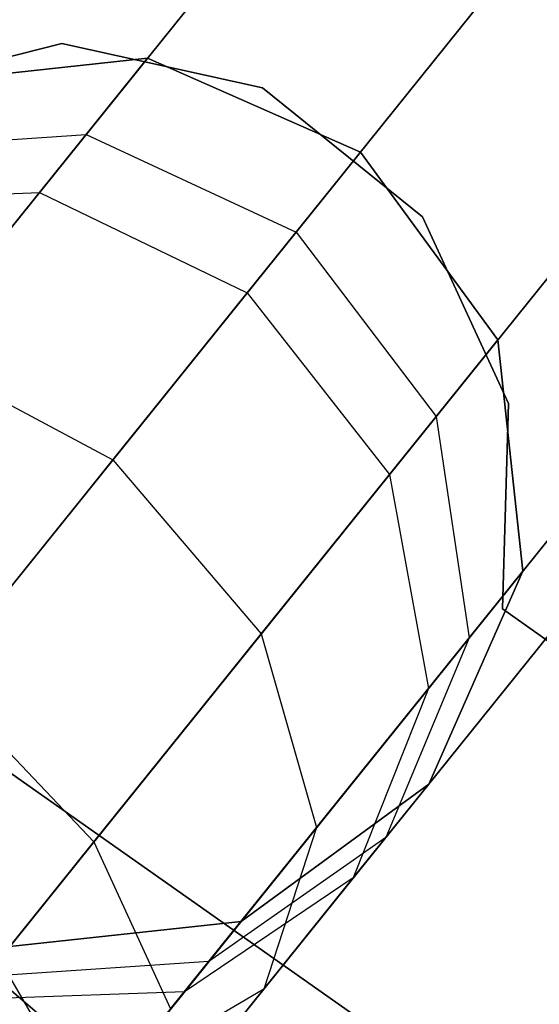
# Model space of a CAD drawing. Extents: x -129 to 129, y -127 to 130.
# Tile 150 of 188: x -38.29 to -37.13, y -47.3 to -45.11. Entities that reach past the tile are written whole.
import ezdxf

# ---------------------------------------------------------------- set-up
doc = ezdxf.new("R2010")
doc.units = 0
doc.header["$LTSCALE"] = 25.4
doc.layers.get('0').update_dxf_attribs({"linetype": 'CONTINUOUS'})

# ---------------------------------------------------------------- blocks, each defined once
blk = doc.blocks.new('NOME_B_PM2_STL')
at = {"color": 0}
for p, q in [((86.5479, -43.9692, 19.0779), (93.7712, -50.1156, 19.0779)), ((93.7712, -50.1156, 20.0779), (86.5479, -43.9692, 20.0779)), ((86.5479, -43.9692, 19.0779), (93.7712, -50.1156, 19.0779)), ((93.7712, -50.1156, 20.0779), (86.5479, -43.9692, 20.0779)), ((93.4814, -44.8187, 525.4439), (62.1352, -83.7727, 525.4439)), ((93.4814, -44.8187, 525.4439), (62.1352, -83.7727, 525.4439)), ((93.4814, -44.8187, 523.7119), (62.1352, -83.7727, 523.7119)), ((93.4814, -44.8187, 523.7119), (62.1352, -83.7727, 523.7119)), ((62.1352, -83.7727, 343.7118), (93.4814, -44.8187, 343.7118)), ((62.1352, -83.7727, 343.7118), (93.4814, -44.8187, 343.7118)), ((62.1352, -83.7727, 345.4439), (93.4814, -44.8187, 345.4439)), ((62.1352, -83.7727, 345.4439), (93.4814, -44.8187, 345.4439)), ((93.8709, -45.1321, 523.5779), (62.5248, -84.0862, 523.5779)), ((93.8709, -45.1321, 525.5779), (62.5248, -84.0862, 525.5779)), ((93.8709, -45.1321, 525.5779), (62.5248, -84.0862, 525.5779)), ((93.8709, -45.1321, 523.5779), (62.5248, -84.0862, 523.5779)), ((62.5248, -84.0862, 345.5779), (93.8709, -45.1321, 345.5779)), ((62.5248, -84.0862, 343.5779), (93.8709, -45.1321, 343.5779)), ((62.5248, -84.0862, 343.5779), (93.8709, -45.1321, 343.5779)), ((62.5248, -84.0862, 345.5779), (93.8709, -45.1321, 345.5779)), ((94.2605, -45.4456, 523.7119), (62.9143, -84.3996, 523.7119)), ((94.2605, -45.4456, 523.7119), (62.9143, -84.3996, 523.7119)), ((94.2605, -45.4456, 525.4439), (62.9143, -84.3996, 525.4439)), ((94.2605, -45.4456, 525.4439), (62.9143, -84.3996, 525.4439)), ((62.9143, -84.3996, 345.4439), (94.2605, -45.4456, 345.4439)), ((62.9143, -84.3996, 345.4439), (94.2605, -45.4456, 345.4439)), ((62.9143, -84.3996, 343.7118), (94.2605, -45.4456, 343.7118)), ((62.9143, -84.3996, 343.7118), (94.2605, -45.4456, 343.7118)), ((94.5457, -45.6751, 524.0779), (63.1995, -84.6291, 524.0779)), ((94.5457, -45.6751, 524.0779), (63.1995, -84.6291, 524.0779)), ((94.5457, -45.6751, 525.0779), (63.1995, -84.6291, 525.0779)), ((94.5457, -45.6751, 525.0779), (63.1995, -84.6291, 525.0779)), ((63.1995, -84.6291, 345.0779), (94.5457, -45.6751, 345.0779)), ((63.1995, -84.6291, 345.0779), (94.5457, -45.6751, 345.0779)), ((63.1995, -84.6291, 344.0779), (94.5457, -45.6751, 344.0779)), ((63.1995, -84.6291, 344.0779), (94.5457, -45.6751, 344.0779)), ((94.65, -45.7591, 524.5779), (63.3038, -84.7131, 524.5779)), ((94.65, -45.7591, 524.5779), (63.3038, -84.7131, 524.5779)), ((63.3038, -84.7131, 344.5779), (94.65, -45.7591, 344.5779)), ((63.3038, -84.7131, 344.5779), (94.65, -45.7591, 344.5779)), ((91.9928, -46.3993, 23.0779), (91.5492, -46.5098, 23.0779)), ((91.5492, -46.5098, 21.0779), (91.9928, -46.3993, 21.0779)), ((91.5492, -46.5098, 21.0779), (91.9928, -46.3993, 21.0779)), ((91.9928, -46.3993, 23.0779), (91.5492, -46.5098, 23.0779)), ((91.9928, -46.3993, 699.0779), (91.5492, -46.5098, 699.0779)), ((91.5492, -46.5098, 697.0779), (91.9928, -46.3993, 697.0779)), ((91.5492, -46.5098, 697.0779), (91.9928, -46.3993, 697.0779)), ((91.9928, -46.3993, 699.0779), (91.5492, -46.5098, 699.0779)), ((91.9928, -46.3993, 335.0779), (91.5492, -46.5098, 335.0779)), ((91.5492, -46.5098, 333.0779), (91.9928, -46.3993, 333.0779)), ((91.5492, -46.5098, 333.0779), (91.9928, -46.3993, 333.0779)), ((91.9928, -46.3993, 335.0779), (91.5492, -46.5098, 335.0779)), ((91.9928, -46.3993, 536.0779), (91.5492, -46.5098, 536.0779)), ((91.5492, -46.5098, 534.0779), (91.9928, -46.3993, 534.0779)), ((91.5492, -46.5098, 534.0779), (91.9928, -46.3993, 534.0779)), ((91.9928, -46.3993, 536.0779), (91.5492, -46.5098, 536.0779)), ((92.4392, -46.4977, 23.0779), (91.9928, -46.3993, 23.0779)), ((91.9928, -46.3993, 23.0779), (91.9928, -46.3993, 21.0779)), ((91.9928, -46.3993, 21.0779), (92.4392, -46.4977, 21.0779)), ((91.9928, -46.3993, 23.0779), (91.9928, -46.3993, 21.0779)), ((91.9928, -46.3993, 21.0779), (92.4392, -46.4977, 21.0779)), ((92.4392, -46.4977, 23.0779), (91.9928, -46.3993, 23.0779)), ((92.4392, -46.4977, 699.0779), (91.9928, -46.3993, 699.0779)), ((91.9928, -46.3993, 699.0779), (91.9928, -46.3993, 697.0779)), ((91.9928, -46.3993, 697.0779), (92.4392, -46.4977, 697.0779)), ((91.9928, -46.3993, 699.0779), (91.9928, -46.3993, 697.0779)), ((91.9928, -46.3993, 697.0779), (92.4392, -46.4977, 697.0779)), ((92.4392, -46.4977, 699.0779), (91.9928, -46.3993, 699.0779)), ((92.4392, -46.4977, 335.0779), (91.9928, -46.3993, 335.0779)), ((91.9928, -46.3993, 335.0779), (91.9928, -46.3993, 333.0779)), ((91.9928, -46.3993, 333.0779), (92.4392, -46.4977, 333.0779)), ((91.9928, -46.3993, 335.0779), (91.9928, -46.3993, 333.0779)), ((91.9928, -46.3993, 333.0779), (92.4392, -46.4977, 333.0779)), ((92.4392, -46.4977, 335.0779), (91.9928, -46.3993, 335.0779)), ((92.4392, -46.4977, 536.0779), (91.9928, -46.3993, 536.0779)), ((91.9928, -46.3993, 536.0779), (91.9928, -46.3993, 534.0779)), ((91.9928, -46.3993, 534.0779), (92.4392, -46.4977, 534.0779)), ((91.9928, -46.3993, 536.0779), (91.9928, -46.3993, 534.0779)), ((91.9928, -46.3993, 534.0779), (92.4392, -46.4977, 534.0779)), ((92.4392, -46.4977, 536.0779), (91.9928, -46.3993, 536.0779)), ((92.1835, -46.4316, 699.0779), (91.6689, -46.4873, 699.0779)), ((91.6689, -46.4873, 534.0779), (92.1835, -46.4316, 534.0779)), ((92.1835, -46.4316, 699.0779), (91.6689, -46.4873, 699.0779)), ((92.1835, -46.4316, 693.5779), (91.6689, -46.4873, 693.5779)), ((92.1835, -46.4316, 693.5779), (91.6689, -46.4873, 693.5779)), ((92.1835, -46.4316, 539.5779), (91.6689, -46.4873, 539.5779)), ((92.1835, -46.4316, 539.5779), (91.6689, -46.4873, 539.5779)), ((91.6689, -46.4873, 534.0779), (92.1835, -46.4316, 534.0779)), ((92.1835, -46.4316, 335.0779), (91.6689, -46.4873, 335.0779)), ((91.6689, -46.4873, 21.0779), (92.1835, -46.4316, 21.0779)), ((92.1835, -46.4316, 335.0779), (91.6689, -46.4873, 335.0779)), ((92.1835, -46.4316, 329.5779), (91.6689, -46.4873, 329.5779)), ((92.1835, -46.4316, 329.5779), (91.6689, -46.4873, 329.5779)), ((92.1835, -46.4316, 25.5779), (91.6689, -46.4873, 25.5779)), ((92.1835, -46.4316, 25.5779), (91.6689, -46.4873, 25.5779)), ((91.6689, -46.4873, 21.0779), (92.1835, -46.4316, 21.0779)), ((91.9428, -46.7307, 27.0109), (92.1835, -46.4316, 25.5779)), ((91.9428, -46.7307, 27.0109), (92.1835, -46.4316, 25.5779)), ((92.1835, -46.4316, 693.5779), (92.0467, -46.6015, 692.4811)), ((92.1835, -46.4316, 693.5779), (92.0467, -46.6015, 692.4811)), ((92.0467, -46.6015, 540.6746), (92.1835, -46.4316, 539.5779)), ((92.0467, -46.6015, 540.6746), (92.1835, -46.4316, 539.5779)), ((92.1835, -46.4316, 329.5779), (92.0467, -46.6015, 328.4811)), ((92.1835, -46.4316, 329.5779), (92.0467, -46.6015, 328.4811)), ((92.657, -46.6407, 699.0779), (92.1835, -46.4316, 699.0779)), ((92.1835, -46.4316, 534.0779), (92.657, -46.6407, 534.0779)), ((92.1835, -46.4316, 699.0779), (92.1835, -46.4316, 693.5779)), ((92.657, -46.6407, 699.0779), (92.1835, -46.4316, 699.0779)), ((92.657, -46.6407, 693.5779), (92.1835, -46.4316, 693.5779)), ((92.1835, -46.4316, 699.0779), (92.1835, -46.4316, 693.5779)), ((92.657, -46.6407, 693.5779), (92.1835, -46.4316, 693.5779)), ((92.657, -46.6407, 539.5779), (92.1835, -46.4316, 539.5779)), ((92.1835, -46.4316, 539.5779), (92.1835, -46.4316, 534.0779)), ((92.657, -46.6407, 539.5779), (92.1835, -46.4316, 539.5779)), ((92.1835, -46.4316, 534.0779), (92.657, -46.6407, 534.0779)), ((92.1835, -46.4316, 539.5779), (92.1835, -46.4316, 534.0779)), ((92.657, -46.6407, 335.0779), (92.1835, -46.4316, 335.0779)), ((92.1835, -46.4316, 21.0779), (92.657, -46.6407, 21.0779)), ((92.1835, -46.4316, 335.0779), (92.1835, -46.4316, 329.5779)), ((92.657, -46.6407, 335.0779), (92.1835, -46.4316, 335.0779)), ((92.657, -46.6407, 329.5779), (92.1835, -46.4316, 329.5779)), ((92.1835, -46.4316, 335.0779), (92.1835, -46.4316, 329.5779)), ((92.657, -46.6407, 329.5779), (92.1835, -46.4316, 329.5779)), ((92.657, -46.6407, 25.5779), (92.1835, -46.4316, 25.5779)), ((92.1835, -46.4316, 25.5779), (92.1835, -46.4316, 21.0779)), ((92.657, -46.6407, 25.5779), (92.1835, -46.4316, 25.5779)), ((92.1835, -46.4316, 21.0779), (92.657, -46.6407, 21.0779)), ((92.1835, -46.4316, 25.5779), (92.1835, -46.4316, 21.0779)), ((92.7952, -46.7844, 23.0779), (92.4392, -46.4977, 23.0779)), ((92.4392, -46.4977, 23.0779), (92.4392, -46.4977, 21.0779)), ((92.4392, -46.4977, 21.0779), (92.7952, -46.7844, 21.0779)), ((92.4392, -46.4977, 23.0779), (92.4392, -46.4977, 21.0779)), ((92.4392, -46.4977, 21.0779), (92.7952, -46.7844, 21.0779)), ((92.7952, -46.7844, 23.0779), (92.4392, -46.4977, 23.0779)), ((92.7952, -46.7844, 699.0779), (92.4392, -46.4977, 699.0779)), ((92.4392, -46.4977, 699.0779), (92.4392, -46.4977, 697.0779)), ((92.4392, -46.4977, 697.0779), (92.7952, -46.7844, 697.0779)), ((92.4392, -46.4977, 699.0779), (92.4392, -46.4977, 697.0779)), ((92.4392, -46.4977, 697.0779), (92.7952, -46.7844, 697.0779)), ((92.7952, -46.7844, 699.0779), (92.4392, -46.4977, 699.0779)), ((92.7952, -46.7844, 335.0779), (92.4392, -46.4977, 335.0779)), ((92.4392, -46.4977, 335.0779), (92.4392, -46.4977, 333.0779)), ((92.4392, -46.4977, 333.0779), (92.7952, -46.7844, 333.0779)), ((92.4392, -46.4977, 335.0779), (92.4392, -46.4977, 333.0779)), ((92.4392, -46.4977, 333.0779), (92.7952, -46.7844, 333.0779)), ((92.7952, -46.7844, 335.0779), (92.4392, -46.4977, 335.0779)), ((92.7952, -46.7844, 536.0779), (92.4392, -46.4977, 536.0779)), ((92.4392, -46.4977, 536.0779), (92.4392, -46.4977, 534.0779)), ((92.4392, -46.4977, 534.0779), (92.7952, -46.7844, 534.0779)), ((92.4392, -46.4977, 536.0779), (92.4392, -46.4977, 534.0779)), ((92.4392, -46.4977, 534.0779), (92.7952, -46.7844, 534.0779)), ((92.7952, -46.7844, 536.0779), (92.4392, -46.4977, 536.0779)), ((91.5496, -46.6355, 692.6212), (92.0467, -46.6015, 692.4811)), ((91.5496, -46.6355, 692.6212), (92.0467, -46.6015, 692.4811)), ((91.5496, -46.6355, 540.5345), (92.0467, -46.6015, 540.6746)), ((91.5496, -46.6355, 540.5345), (92.0467, -46.6015, 540.6746)), ((91.5496, -46.6355, 328.6212), (92.0467, -46.6015, 328.4811)), ((91.5496, -46.6355, 328.6212), (92.0467, -46.6015, 328.4811)), ((92.0467, -46.6015, 692.4811), (91.6572, -47.0856, 691.5513)), ((92.0467, -46.6015, 692.4811), (91.6572, -47.0856, 691.5513)), ((91.6572, -47.0856, 541.6044), (92.0467, -46.6015, 540.6746)), ((91.6572, -47.0856, 541.6044), (92.0467, -46.6015, 540.6746)), ((92.0467, -46.6015, 328.4811), (91.6572, -47.0856, 327.5513)), ((92.0467, -46.6015, 328.4811), (91.6572, -47.0856, 327.5513)), ((92.0467, -46.6015, 692.4811), (92.5139, -46.8186, 692.4298)), ((92.0467, -46.6015, 692.4811), (92.5139, -46.8186, 692.4298)), ((92.0467, -46.6015, 540.6746), (92.5139, -46.8186, 540.7259)), ((92.0467, -46.6015, 540.6746), (92.5139, -46.8186, 540.7259)), ((92.0467, -46.6015, 328.4811), (92.5139, -46.8186, 328.4298)), ((92.0467, -46.6015, 328.4811), (92.5139, -46.8186, 328.4298)), ((92.4051, -46.9538, 27.0779), (92.657, -46.6407, 25.5779)), ((92.4051, -46.9538, 27.0779), (92.657, -46.6407, 25.5779)), ((92.657, -46.6407, 693.5779), (92.5139, -46.8186, 692.4298)), ((92.657, -46.6407, 693.5779), (92.5139, -46.8186, 692.4298)), ((92.5139, -46.8186, 540.7259), (92.657, -46.6407, 539.5779)), ((92.5139, -46.8186, 540.7259), (92.657, -46.6407, 539.5779)), ((92.657, -46.6407, 329.5779), (92.5139, -46.8186, 328.4298)), ((92.657, -46.6407, 329.5779), (92.5139, -46.8186, 328.4298)), ((92.9626, -47.0585, 699.0779), (92.657, -46.6407, 699.0779)), ((92.657, -46.6407, 534.0779), (92.9626, -47.0585, 534.0779)), ((92.9626, -47.0585, 693.5779), (92.657, -46.6407, 693.5779)), ((92.657, -46.6407, 699.0779), (92.657, -46.6407, 693.5779)), ((92.9626, -47.0585, 699.0779), (92.657, -46.6407, 699.0779)), ((92.657, -46.6407, 699.0779), (92.657, -46.6407, 693.5779)), ((92.9626, -47.0585, 693.5779), (92.657, -46.6407, 693.5779)), ((92.9626, -47.0585, 539.5779), (92.657, -46.6407, 539.5779)), ((92.657, -46.6407, 534.0779), (92.9626, -47.0585, 534.0779)), ((92.657, -46.6407, 539.5779), (92.657, -46.6407, 534.0779)), ((92.9626, -47.0585, 539.5779), (92.657, -46.6407, 539.5779)), ((92.657, -46.6407, 539.5779), (92.657, -46.6407, 534.0779)), ((92.9626, -47.0585, 335.0779), (92.657, -46.6407, 335.0779)), ((92.657, -46.6407, 21.0779), (92.9626, -47.0585, 21.0779)), ((92.9626, -47.0585, 329.5779), (92.657, -46.6407, 329.5779)), ((92.657, -46.6407, 335.0779), (92.657, -46.6407, 329.5779)), ((92.9626, -47.0585, 335.0779), (92.657, -46.6407, 335.0779)), ((92.657, -46.6407, 335.0779), (92.657, -46.6407, 329.5779)), ((92.9626, -47.0585, 329.5779), (92.657, -46.6407, 329.5779)), ((92.9626, -47.0585, 25.5779), (92.657, -46.6407, 25.5779)), ((92.657, -46.6407, 21.0779), (92.9626, -47.0585, 21.0779)), ((92.657, -46.6407, 25.5779), (92.657, -46.6407, 21.0779)), ((92.9626, -47.0585, 25.5779), (92.657, -46.6407, 25.5779)), ((92.657, -46.6407, 25.5779), (92.657, -46.6407, 21.0779)), ((91.2851, -47.548, 28.0599), (91.9428, -46.7307, 27.0109)), ((91.2851, -47.548, 28.0599), (91.9428, -46.7307, 27.0109)), ((91.4589, -46.7482, 26.8279), (91.9428, -46.7307, 27.0109)), ((91.4589, -46.7482, 26.8279), (91.9428, -46.7307, 27.0109)), ((91.9428, -46.7307, 27.0109), (92.4051, -46.9538, 27.0779)), ((91.9428, -46.7307, 27.0109), (92.4051, -46.9538, 27.0779)), ((92.9864, -47.1997, 23.0779), (92.7952, -46.7844, 23.0779)), ((92.7952, -46.7844, 23.0779), (92.7952, -46.7844, 21.0779)), ((92.7952, -46.7844, 21.0779), (92.9864, -47.1997, 21.0779)), ((92.7952, -46.7844, 23.0779), (92.7952, -46.7844, 21.0779)), ((92.7952, -46.7844, 21.0779), (92.9864, -47.1997, 21.0779)), ((92.9864, -47.1997, 23.0779), (92.7952, -46.7844, 23.0779)), ((92.9864, -47.1997, 699.0779), (92.7952, -46.7844, 699.0779)), ((92.7952, -46.7844, 699.0779), (92.7952, -46.7844, 697.0779)), ((92.7952, -46.7844, 697.0779), (92.9864, -47.1997, 697.0779)), ((92.7952, -46.7844, 699.0779), (92.7952, -46.7844, 697.0779)), ((92.7952, -46.7844, 697.0779), (92.9864, -47.1997, 697.0779)), ((92.9864, -47.1997, 699.0779), (92.7952, -46.7844, 699.0779)), ((92.9864, -47.1997, 335.0779), (92.7952, -46.7844, 335.0779)), ((92.7952, -46.7844, 335.0779), (92.7952, -46.7844, 333.0779)), ((92.7952, -46.7844, 333.0779), (92.9864, -47.1997, 333.0779)), ((92.7952, -46.7844, 335.0779), (92.7952, -46.7844, 333.0779)), ((92.7952, -46.7844, 333.0779), (92.9864, -47.1997, 333.0779)), ((92.9864, -47.1997, 335.0779), (92.7952, -46.7844, 335.0779)), ((92.9864, -47.1997, 536.0779), (92.7952, -46.7844, 536.0779)), ((92.7952, -46.7844, 536.0779), (92.7952, -46.7844, 534.0779)), ((92.7952, -46.7844, 534.0779), (92.9864, -47.1997, 534.0779)), ((92.7952, -46.7844, 536.0779), (92.7952, -46.7844, 534.0779)), ((92.7952, -46.7844, 534.0779), (92.9864, -47.1997, 534.0779)), ((92.9864, -47.1997, 536.0779), (92.7952, -46.7844, 536.0779)), ((92.5139, -46.8186, 692.4298), (92.1062, -47.3252, 691.4565)), ((92.5139, -46.8186, 692.4298), (92.1062, -47.3252, 691.4565)), ((92.1062, -47.3252, 541.6992), (92.5139, -46.8186, 540.7259)), ((92.1062, -47.3252, 541.6992), (92.5139, -46.8186, 540.7259)), ((92.5139, -46.8186, 328.4298), (92.1062, -47.3252, 327.4565)), ((92.5139, -46.8186, 328.4298), (92.1062, -47.3252, 327.4565)), ((92.5139, -46.8186, 692.4298), (92.8258, -47.2285, 692.4811)), ((92.5139, -46.8186, 692.4298), (92.8258, -47.2285, 692.4811)), ((92.5139, -46.8186, 540.7259), (92.8258, -47.2285, 540.6746)), ((92.5139, -46.8186, 540.7259), (92.8258, -47.2285, 540.6746)), ((92.5139, -46.8186, 328.4298), (92.8258, -47.2285, 328.4811)), ((92.5139, -46.8186, 328.4298), (92.8258, -47.2285, 328.4811)), ((91.7167, -47.8093, 28.1759), (92.4051, -46.9538, 27.0779)), ((91.7167, -47.8093, 28.1759), (92.4051, -46.9538, 27.0779)), ((92.4051, -46.9538, 27.0779), (92.7219, -47.3576, 27.0109)), ((92.4051, -46.9538, 27.0779), (92.7219, -47.3576, 27.0109)), ((92.7219, -47.3576, 27.0109), (92.9626, -47.0585, 25.5779)), ((92.7219, -47.3576, 27.0109), (92.9626, -47.0585, 25.5779)), ((92.9626, -47.0585, 693.5779), (92.8258, -47.2285, 692.4811)), ((92.9626, -47.0585, 693.5779), (92.8258, -47.2285, 692.4811)), ((92.8258, -47.2285, 540.6746), (92.9626, -47.0585, 539.5779)), ((92.8258, -47.2285, 540.6746), (92.9626, -47.0585, 539.5779)), ((92.9626, -47.0585, 329.5779), (92.8258, -47.2285, 328.4811)), ((92.9626, -47.0585, 329.5779), (92.8258, -47.2285, 328.4811)), ((93.0183, -47.5731, 699.0779), (92.9626, -47.0585, 699.0779)), ((92.9626, -47.0585, 534.0779), (93.0183, -47.5731, 534.0779)), ((92.9626, -47.0585, 699.0779), (92.9626, -47.0585, 693.5779)), ((93.0183, -47.5731, 699.0779), (92.9626, -47.0585, 699.0779)), ((93.0183, -47.5731, 693.5779), (92.9626, -47.0585, 693.5779)), ((92.9626, -47.0585, 699.0779), (92.9626, -47.0585, 693.5779)), ((93.0183, -47.5731, 693.5779), (92.9626, -47.0585, 693.5779)), ((93.0183, -47.5731, 539.5779), (92.9626, -47.0585, 539.5779)), ((92.9626, -47.0585, 539.5779), (92.9626, -47.0585, 534.0779)), ((93.0183, -47.5731, 539.5779), (92.9626, -47.0585, 539.5779)), ((92.9626, -47.0585, 534.0779), (93.0183, -47.5731, 534.0779)), ((92.9626, -47.0585, 539.5779), (92.9626, -47.0585, 534.0779)), ((93.0183, -47.5731, 335.0779), (92.9626, -47.0585, 335.0779)), ((92.9626, -47.0585, 21.0779), (93.0183, -47.5731, 21.0779)), ((92.9626, -47.0585, 335.0779), (92.9626, -47.0585, 329.5779)), ((93.0183, -47.5731, 335.0779), (92.9626, -47.0585, 335.0779)), ((93.0183, -47.5731, 329.5779), (92.9626, -47.0585, 329.5779)), ((92.9626, -47.0585, 335.0779), (92.9626, -47.0585, 329.5779)), ((93.0183, -47.5731, 329.5779), (92.9626, -47.0585, 329.5779)), ((93.0183, -47.5731, 25.5779), (92.9626, -47.0585, 25.5779)), ((92.9626, -47.0585, 25.5779), (92.9626, -47.0585, 21.0779)), ((93.0183, -47.5731, 25.5779), (92.9626, -47.0585, 25.5779)), ((92.9626, -47.0585, 21.0779), (93.0183, -47.5731, 21.0779)), ((92.9626, -47.0585, 25.5779), (92.9626, -47.0585, 21.0779)), ((91.6572, -47.0856, 691.5513), (92.1062, -47.3252, 691.4565)), ((91.6572, -47.0856, 691.5513), (92.1062, -47.3252, 691.4565)), ((91.6572, -47.0856, 541.6044), (92.1062, -47.3252, 541.6992)), ((91.6572, -47.0856, 541.6044), (92.1062, -47.3252, 541.6992)), ((91.6572, -47.0856, 327.5513), (92.1062, -47.3252, 327.4565)), ((91.6572, -47.0856, 327.5513), (92.1062, -47.3252, 327.4565)), ((92.9728, -47.6566, 23.0779), (92.9864, -47.1997, 23.0779)), ((92.9864, -47.1997, 21.0779), (92.9728, -47.6566, 21.0779)), ((92.9864, -47.1997, 21.0779), (92.9728, -47.6566, 21.0779)), ((92.9728, -47.6566, 23.0779), (92.9864, -47.1997, 23.0779)), ((92.9728, -47.6566, 699.0779), (92.9864, -47.1997, 699.0779)), ((92.9864, -47.1997, 697.0779), (92.9728, -47.6566, 697.0779)), ((92.9864, -47.1997, 697.0779), (92.9728, -47.6566, 697.0779)), ((92.9728, -47.6566, 699.0779), (92.9864, -47.1997, 699.0779)), ((92.9728, -47.6566, 335.0779), (92.9864, -47.1997, 335.0779)), ((92.9864, -47.1997, 333.0779), (92.9728, -47.6566, 333.0779)), ((92.9864, -47.1997, 333.0779), (92.9728, -47.6566, 333.0779)), ((92.9728, -47.6566, 335.0779), (92.9864, -47.1997, 335.0779)), ((92.9728, -47.6566, 536.0779), (92.9864, -47.1997, 536.0779)), ((92.9864, -47.1997, 534.0779), (92.9728, -47.6566, 534.0779)), ((92.9864, -47.1997, 534.0779), (92.9728, -47.6566, 534.0779)), ((92.9728, -47.6566, 536.0779), (92.9864, -47.1997, 536.0779)), ((92.9864, -47.1997, 23.0779), (92.9864, -47.1997, 21.0779)), ((92.9864, -47.1997, 23.0779), (92.9864, -47.1997, 21.0779)), ((92.9864, -47.1997, 699.0779), (92.9864, -47.1997, 697.0779)), ((92.9864, -47.1997, 699.0779), (92.9864, -47.1997, 697.0779)), ((92.9864, -47.1997, 335.0779), (92.9864, -47.1997, 333.0779)), ((92.9864, -47.1997, 335.0779), (92.9864, -47.1997, 333.0779)), ((92.9864, -47.1997, 536.0779), (92.9864, -47.1997, 534.0779)), ((92.9864, -47.1997, 536.0779), (92.9864, -47.1997, 534.0779)), ((92.8258, -47.2285, 692.4811), (92.4363, -47.7125, 691.5513)), ((92.8258, -47.2285, 692.4811), (92.4363, -47.7125, 691.5513)), ((92.4363, -47.7125, 541.6044), (92.8258, -47.2285, 540.6746)), ((92.4363, -47.7125, 541.6044), (92.8258, -47.2285, 540.6746)), ((92.8258, -47.2285, 328.4811), (92.4363, -47.7125, 327.5513)), ((92.8258, -47.2285, 328.4811), (92.4363, -47.7125, 327.5513)), ((92.8258, -47.2285, 692.4811), (92.899, -47.7214, 692.6212)), ((92.8258, -47.2285, 692.4811), (92.899, -47.7214, 692.6212)), ((92.8258, -47.2285, 540.6746), (92.899, -47.7214, 540.5345)), ((92.8258, -47.2285, 540.6746), (92.899, -47.7214, 540.5345)), ((92.8258, -47.2285, 328.4811), (92.899, -47.7214, 328.6212)), ((92.8258, -47.2285, 328.4811), (92.899, -47.7214, 328.6212)), ((92.1062, -47.3252, 691.4565), (91.496, -48.0835, 690.8062)), ((92.1062, -47.3252, 691.4565), (91.496, -48.0835, 690.8062)), ((91.496, -48.0835, 542.3495), (92.1062, -47.3252, 541.6992)), ((91.496, -48.0835, 542.3495), (92.1062, -47.3252, 541.6992)), ((92.1062, -47.3252, 327.4565), (91.496, -48.0835, 326.8062)), ((92.1062, -47.3252, 327.4565), (91.496, -48.0835, 326.8062)), ((92.1062, -47.3252, 691.4565), (92.4363, -47.7125, 691.5513)), ((92.1062, -47.3252, 691.4565), (92.4363, -47.7125, 691.5513)), ((92.1062, -47.3252, 541.6992), (92.4363, -47.7125, 541.6044)), ((92.1062, -47.3252, 541.6992), (92.4363, -47.7125, 541.6044)), ((92.1062, -47.3252, 327.4565), (92.4363, -47.7125, 327.5513)), ((92.1062, -47.3252, 327.4565), (92.4363, -47.7125, 327.5513)), ((92.0642, -48.1749, 28.0599), (92.7219, -47.3576, 27.0109)), ((92.0642, -48.1749, 28.0599), (92.7219, -47.3576, 27.0109)), ((92.7219, -47.3576, 27.0109), (92.8083, -47.8341, 26.8279)), ((92.7219, -47.3576, 27.0109), (92.8083, -47.8341, 26.8279)), ((91.0597, -47.4466, 18.9499), (98.761, -52.8635, 18.9499)), ((98.761, -52.8635, 17.9499), (91.0597, -47.4466, 17.9499)), ((91.0597, -47.4466, 18.9499), (98.761, -52.8635, 18.9499)), ((98.761, -52.8635, 17.9499), (91.0597, -47.4466, 17.9499)), ((92.8083, -47.8341, 26.8279), (93.0183, -47.5731, 25.5779)), ((92.8083, -47.8341, 26.8279), (93.0183, -47.5731, 25.5779)), ((92.8092, -48.0467, 699.0779), (93.0183, -47.5731, 699.0779)), ((93.0183, -47.5731, 534.0779), (92.8092, -48.0467, 534.0779)), ((92.8092, -48.0467, 699.0779), (93.0183, -47.5731, 699.0779)), ((92.8092, -48.0467, 693.5779), (93.0183, -47.5731, 693.5779)), ((92.8092, -48.0467, 693.5779), (93.0183, -47.5731, 693.5779)), ((92.8092, -48.0467, 539.5779), (93.0183, -47.5731, 539.5779)), ((92.8092, -48.0467, 539.5779), (93.0183, -47.5731, 539.5779)), ((93.0183, -47.5731, 534.0779), (92.8092, -48.0467, 534.0779)), ((92.8092, -48.0467, 335.0779), (93.0183, -47.5731, 335.0779)), ((93.0183, -47.5731, 21.0779), (92.8092, -48.0467, 21.0779)), ((92.8092, -48.0467, 335.0779), (93.0183, -47.5731, 335.0779)), ((92.8092, -48.0467, 329.5779), (93.0183, -47.5731, 329.5779)), ((92.8092, -48.0467, 329.5779), (93.0183, -47.5731, 329.5779)), ((92.8092, -48.0467, 25.5779), (93.0183, -47.5731, 25.5779)), ((92.8092, -48.0467, 25.5779), (93.0183, -47.5731, 25.5779)), ((93.0183, -47.5731, 21.0779), (92.8092, -48.0467, 21.0779)), ((93.0183, -47.5731, 693.5779), (92.899, -47.7214, 692.6212)), ((93.0183, -47.5731, 693.5779), (92.899, -47.7214, 692.6212)), ((92.899, -47.7214, 540.5345), (93.0183, -47.5731, 539.5779)), ((92.899, -47.7214, 540.5345), (93.0183, -47.5731, 539.5779)), ((93.0183, -47.5731, 329.5779), (92.899, -47.7214, 328.6212)), ((93.0183, -47.5731, 329.5779), (92.899, -47.7214, 328.6212)), ((93.0183, -47.5731, 699.0779), (93.0183, -47.5731, 693.5779)), ((93.0183, -47.5731, 699.0779), (93.0183, -47.5731, 693.5779)), ((93.0183, -47.5731, 539.5779), (93.0183, -47.5731, 534.0779)), ((93.0183, -47.5731, 539.5779), (93.0183, -47.5731, 534.0779)), ((93.0183, -47.5731, 335.0779), (93.0183, -47.5731, 329.5779)), ((93.0183, -47.5731, 335.0779), (93.0183, -47.5731, 329.5779)), ((93.0183, -47.5731, 25.5779), (93.0183, -47.5731, 21.0779)), ((93.0183, -47.5731, 25.5779), (93.0183, -47.5731, 21.0779)), ((97.5565, -50.9049, 23.0779), (92.9728, -47.6566, 23.0779)), ((92.9728, -47.6566, 23.0779), (92.9728, -47.6566, 21.0779)), ((92.9728, -47.6566, 21.0779), (97.5565, -50.9049, 21.0779)), ((92.9728, -47.6566, 23.0779), (92.9728, -47.6566, 21.0779)), ((92.9728, -47.6566, 21.0779), (97.5565, -50.9049, 21.0779)), ((97.5565, -50.9049, 23.0779), (92.9728, -47.6566, 23.0779)), ((97.5565, -50.9049, 699.0779), (92.9728, -47.6566, 699.0779)), ((92.9728, -47.6566, 699.0779), (92.9728, -47.6566, 697.0779)), ((92.9728, -47.6566, 697.0779), (97.5565, -50.9049, 697.0779)), ((92.9728, -47.6566, 699.0779), (92.9728, -47.6566, 697.0779)), ((92.9728, -47.6566, 697.0779), (97.5565, -50.9049, 697.0779)), ((97.5565, -50.9049, 699.0779), (92.9728, -47.6566, 699.0779)), ((97.5565, -50.9049, 335.0779), (92.9728, -47.6566, 335.0779)), ((92.9728, -47.6566, 335.0779), (92.9728, -47.6566, 333.0779)), ((92.9728, -47.6566, 333.0779), (97.5565, -50.9049, 333.0779)), ((92.9728, -47.6566, 335.0779), (92.9728, -47.6566, 333.0779)), ((92.9728, -47.6566, 333.0779), (97.5565, -50.9049, 333.0779)), ((97.5565, -50.9049, 335.0779), (92.9728, -47.6566, 335.0779)), ((97.5565, -50.9049, 536.0779), (92.9728, -47.6566, 536.0779)), ((92.9728, -47.6566, 536.0779), (92.9728, -47.6566, 534.0779)), ((92.9728, -47.6566, 534.0779), (97.5565, -50.9049, 534.0779)), ((92.9728, -47.6566, 536.0779), (92.9728, -47.6566, 534.0779)), ((92.9728, -47.6566, 534.0779), (97.5565, -50.9049, 534.0779)), ((97.5565, -50.9049, 536.0779), (92.9728, -47.6566, 536.0779)), ((92.4363, -47.7125, 691.5513), (91.8534, -48.4369, 690.93)), ((92.4363, -47.7125, 691.5513), (91.8534, -48.4369, 690.93)), ((91.8534, -48.4369, 542.2257), (92.4363, -47.7125, 541.6044)), ((91.8534, -48.4369, 542.2257), (92.4363, -47.7125, 541.6044)), ((92.4363, -47.7125, 327.5513), (91.8534, -48.4369, 326.93)), ((92.4363, -47.7125, 327.5513), (91.8534, -48.4369, 326.93)), ((92.4363, -47.7125, 691.5513), (92.5592, -48.1436, 691.8101)), ((92.4363, -47.7125, 691.5513), (92.5592, -48.1436, 691.8101)), ((92.4363, -47.7125, 541.6044), (92.5592, -48.1436, 541.3456)), ((92.4363, -47.7125, 541.6044), (92.5592, -48.1436, 541.3456)), ((92.4363, -47.7125, 327.5513), (92.5592, -48.1436, 327.8101)), ((92.4363, -47.7125, 327.5513), (92.5592, -48.1436, 327.8101)), ((92.899, -47.7214, 692.6212), (92.5592, -48.1436, 691.8101)), ((92.899, -47.7214, 692.6212), (92.5592, -48.1436, 691.8101)), ((92.5592, -48.1436, 541.3456), (92.899, -47.7214, 540.5345)), ((92.5592, -48.1436, 541.3456), (92.899, -47.7214, 540.5345)), ((92.899, -47.7214, 328.6212), (92.5592, -48.1436, 327.8101)), ((92.899, -47.7214, 328.6212), (92.5592, -48.1436, 327.8101)), ((92.899, -47.7214, 692.6212), (92.7138, -48.1653, 692.8125)), ((92.899, -47.7214, 692.6212), (92.7138, -48.1653, 692.8125)), ((92.899, -47.7214, 540.5345), (92.7138, -48.1653, 540.3432)), ((92.899, -47.7214, 540.5345), (92.7138, -48.1653, 540.3432)), ((92.899, -47.7214, 328.6212), (92.7138, -48.1653, 328.8125)), ((92.899, -47.7214, 328.6212), (92.7138, -48.1653, 328.8125)), ((91.7167, -47.8093, 28.1759), (92.0642, -48.1749, 28.0599)), ((91.7167, -47.8093, 28.1759), (92.0642, -48.1749, 28.0599)), ((92.2346, -48.547, 27.7429), (92.8083, -47.8341, 26.8279)), ((92.2346, -48.547, 27.7429), (92.8083, -47.8341, 26.8279)), ((92.8083, -47.8341, 26.8279), (92.6412, -48.2554, 26.5779)), ((92.8083, -47.8341, 26.8279), (92.6412, -48.2554, 26.5779)), ((92.3914, -48.3522, 699.0779), (92.8092, -48.0467, 699.0779)), ((92.8092, -48.0467, 534.0779), (92.3914, -48.3522, 534.0779)), ((92.3914, -48.3522, 699.0779), (92.8092, -48.0467, 699.0779)), ((92.3914, -48.3522, 693.5779), (92.8092, -48.0467, 693.5779)), ((92.3914, -48.3522, 693.5779), (92.8092, -48.0467, 693.5779)), ((92.3914, -48.3522, 539.5779), (92.8092, -48.0467, 539.5779)), ((92.3914, -48.3522, 539.5779), (92.8092, -48.0467, 539.5779)), ((92.8092, -48.0467, 534.0779), (92.3914, -48.3522, 534.0779)), ((92.3914, -48.3522, 335.0779), (92.8092, -48.0467, 335.0779)), ((92.8092, -48.0467, 21.0779), (92.3914, -48.3522, 21.0779)), ((92.3914, -48.3522, 335.0779), (92.8092, -48.0467, 335.0779)), ((92.3914, -48.3522, 329.5779), (92.8092, -48.0467, 329.5779)), ((92.3914, -48.3522, 329.5779), (92.8092, -48.0467, 329.5779)), ((92.3914, -48.3522, 25.5779), (92.8092, -48.0467, 25.5779)), ((92.3914, -48.3522, 25.5779), (92.8092, -48.0467, 25.5779)), ((92.8092, -48.0467, 21.0779), (92.3914, -48.3522, 21.0779)), ((92.6412, -48.2554, 26.5779), (92.8092, -48.0467, 25.5779)), ((92.6412, -48.2554, 26.5779), (92.8092, -48.0467, 25.5779)), ((92.8092, -48.0467, 693.5779), (92.7138, -48.1653, 692.8125)), ((92.8092, -48.0467, 693.5779), (92.7138, -48.1653, 692.8125)), ((92.7138, -48.1653, 540.3432), (92.8092, -48.0467, 539.5779)), ((92.7138, -48.1653, 540.3432), (92.8092, -48.0467, 539.5779)), ((92.8092, -48.0467, 329.5779), (92.7138, -48.1653, 328.8125)), ((92.8092, -48.0467, 329.5779), (92.7138, -48.1653, 328.8125)), ((92.8092, -48.0467, 699.0779), (92.8092, -48.0467, 693.5779)), ((92.8092, -48.0467, 699.0779), (92.8092, -48.0467, 693.5779)), ((92.8092, -48.0467, 539.5779), (92.8092, -48.0467, 534.0779)), ((92.8092, -48.0467, 539.5779), (92.8092, -48.0467, 534.0779)), ((92.8092, -48.0467, 335.0779), (92.8092, -48.0467, 329.5779)), ((92.8092, -48.0467, 335.0779), (92.8092, -48.0467, 329.5779)), ((92.8092, -48.0467, 25.5779), (92.8092, -48.0467, 21.0779)), ((92.8092, -48.0467, 25.5779), (92.8092, -48.0467, 21.0779)), ((92.5592, -48.1436, 691.8101), (92.0508, -48.7755, 691.2682)), ((92.5592, -48.1436, 691.8101), (92.0508, -48.7755, 691.2682)), ((92.0508, -48.7755, 541.8876), (92.5592, -48.1436, 541.3456)), ((92.0508, -48.7755, 541.8876), (92.5592, -48.1436, 541.3456)), ((92.5592, -48.1436, 327.8101), (92.0508, -48.7755, 327.2682)), ((92.5592, -48.1436, 327.8101), (92.0508, -48.7755, 327.2682)), ((92.5592, -48.1436, 691.8101), (92.442, -48.503, 692.1636)), ((92.5592, -48.1436, 691.8101), (92.442, -48.503, 692.1636)), ((92.5592, -48.1436, 541.3456), (92.442, -48.503, 540.9921)), ((92.5592, -48.1436, 541.3456), (92.442, -48.503, 540.9921)), ((92.5592, -48.1436, 327.8101), (92.442, -48.503, 328.1636)), ((92.5592, -48.1436, 327.8101), (92.442, -48.503, 328.1636)), ((92.7138, -48.1653, 692.8125), (92.3198, -48.4412, 693.0038)), ((92.7138, -48.1653, 692.8125), (92.3198, -48.4412, 693.0038)), ((92.7138, -48.1653, 540.3432), (92.3198, -48.4412, 540.1519)), ((92.7138, -48.1653, 540.3432), (92.3198, -48.4412, 540.1519)), ((92.7138, -48.1653, 328.8125), (92.3198, -48.4412, 329.0038)), ((92.7138, -48.1653, 328.8125), (92.3198, -48.4412, 329.0038)), ((92.7138, -48.1653, 692.8125), (92.442, -48.503, 692.1636)), ((92.7138, -48.1653, 692.8125), (92.442, -48.503, 692.1636)), ((92.442, -48.503, 540.9921), (92.7138, -48.1653, 540.3432)), ((92.442, -48.503, 540.9921), (92.7138, -48.1653, 540.3432)), ((92.7138, -48.1653, 328.8125), (92.442, -48.503, 328.1636)), ((92.7138, -48.1653, 328.8125), (92.442, -48.503, 328.1636)), ((91.1658, -49.2914, 28.4439), (92.0642, -48.1749, 28.0599)), ((91.1658, -49.2914, 28.4439), (92.0642, -48.1749, 28.0599)), ((92.0642, -48.1749, 28.0599), (92.2346, -48.547, 27.7429)), ((92.0642, -48.1749, 28.0599), (92.2346, -48.547, 27.7429)), ((92.1823, -48.8257, 27.3099), (92.6412, -48.2554, 26.5779)), ((92.1823, -48.8257, 27.3099), (92.6412, -48.2554, 26.5779)), ((92.6412, -48.2554, 26.5779), (92.2654, -48.5088, 26.3279)), ((92.6412, -48.2554, 26.5779), (92.2654, -48.5088, 26.3279)), ((91.8767, -48.4079, 699.0779), (92.3914, -48.3522, 699.0779)), ((92.3914, -48.3522, 534.0779), (91.8767, -48.4079, 534.0779)), ((91.8767, -48.4079, 699.0779), (92.3914, -48.3522, 699.0779)), ((91.8767, -48.4079, 693.5779), (92.3914, -48.3522, 693.5779)), ((91.8767, -48.4079, 693.5779), (92.3914, -48.3522, 693.5779)), ((91.8767, -48.4079, 539.5779), (92.3914, -48.3522, 539.5779)), ((91.8767, -48.4079, 539.5779), (92.3914, -48.3522, 539.5779)), ((92.3914, -48.3522, 534.0779), (91.8767, -48.4079, 534.0779)), ((91.8767, -48.4079, 335.0779), (92.3914, -48.3522, 335.0779)), ((92.3914, -48.3522, 21.0779), (91.8767, -48.4079, 21.0779)), ((91.8767, -48.4079, 335.0779), (92.3914, -48.3522, 335.0779)), ((91.8767, -48.4079, 329.5779), (92.3914, -48.3522, 329.5779)), ((91.8767, -48.4079, 329.5779), (92.3914, -48.3522, 329.5779)), ((91.8767, -48.4079, 25.5779), (92.3914, -48.3522, 25.5779)), ((91.8767, -48.4079, 25.5779), (92.3914, -48.3522, 25.5779)), ((92.3914, -48.3522, 21.0779), (91.8767, -48.4079, 21.0779)), ((92.2654, -48.5088, 26.3279), (92.3914, -48.3522, 25.5779)), ((92.2654, -48.5088, 26.3279), (92.3914, -48.3522, 25.5779)), ((92.3914, -48.3522, 693.5779), (92.3198, -48.4412, 693.0038)), ((92.3914, -48.3522, 693.5779), (92.3198, -48.4412, 693.0038)), ((92.3198, -48.4412, 540.1519), (92.3914, -48.3522, 539.5779)), ((92.3198, -48.4412, 540.1519), (92.3914, -48.3522, 539.5779)), ((92.3914, -48.3522, 329.5779), (92.3198, -48.4412, 329.0038)), ((92.3914, -48.3522, 329.5779), (92.3198, -48.4412, 329.0038)), ((92.3914, -48.3522, 699.0779), (92.3914, -48.3522, 693.5779)), ((92.3914, -48.3522, 699.0779), (92.3914, -48.3522, 693.5779)), ((92.3914, -48.3522, 539.5779), (92.3914, -48.3522, 534.0779)), ((92.3914, -48.3522, 539.5779), (92.3914, -48.3522, 534.0779)), ((92.3914, -48.3522, 335.0779), (92.3914, -48.3522, 329.5779)), ((92.3914, -48.3522, 335.0779), (92.3914, -48.3522, 329.5779)), ((92.3914, -48.3522, 25.5779), (92.3914, -48.3522, 21.0779)), ((92.3914, -48.3522, 25.5779), (92.3914, -48.3522, 21.0779)), ((92.3198, -48.4412, 693.0038), (91.8226, -48.4752, 693.1439)), ((92.3198, -48.4412, 693.0038), (91.8226, -48.4752, 693.1439)), ((92.3198, -48.4412, 540.1519), (91.8226, -48.4752, 540.0118)), ((92.3198, -48.4412, 540.1519), (91.8226, -48.4752, 540.0118)), ((92.3198, -48.4412, 329.0038), (91.8226, -48.4752, 329.1439)), ((92.3198, -48.4412, 329.0038), (91.8226, -48.4752, 329.1439)), ((91.8534, -48.4369, 690.93), (92.0508, -48.7755, 691.2682)), ((91.8534, -48.4369, 690.93), (92.0508, -48.7755, 691.2682)), ((91.8534, -48.4369, 542.2257), (92.0508, -48.7755, 541.8876)), ((91.8534, -48.4369, 542.2257), (92.0508, -48.7755, 541.8876)), ((91.8534, -48.4369, 326.93), (92.0508, -48.7755, 327.2682)), ((91.8534, -48.4369, 326.93), (92.0508, -48.7755, 327.2682)), ((92.3198, -48.4412, 693.0038), (92.1159, -48.6945, 692.5172)), ((92.3198, -48.4412, 693.0038), (92.1159, -48.6945, 692.5172)), ((92.1159, -48.6945, 540.6385), (92.3198, -48.4412, 540.1519)), ((92.1159, -48.6945, 540.6385), (92.3198, -48.4412, 540.1519)), ((92.3198, -48.4412, 329.0038), (92.1159, -48.6945, 328.5172)), ((92.3198, -48.4412, 329.0038), (92.1159, -48.6945, 328.5172)), ((92.2654, -48.5088, 26.3279), (91.7815, -48.5263, 26.1448)), ((92.2654, -48.5088, 26.3279), (91.7815, -48.5263, 26.1448)), ((91.9212, -48.9365, 26.8769), (92.2654, -48.5088, 26.3279)), ((91.9212, -48.9365, 26.8769), (92.2654, -48.5088, 26.3279)), ((92.442, -48.503, 692.1636), (92.0352, -49.0085, 691.7301)), ((92.442, -48.503, 692.1636), (92.0352, -49.0085, 691.7301)), ((92.0352, -49.0085, 541.4256), (92.442, -48.503, 540.9921)), ((92.0352, -49.0085, 541.4256), (92.442, -48.503, 540.9921)), ((92.442, -48.503, 328.1636), (92.0352, -49.0085, 327.7301)), ((92.442, -48.503, 328.1636), (92.0352, -49.0085, 327.7301)), ((92.442, -48.503, 692.1636), (92.1159, -48.6945, 692.5172)), ((92.442, -48.503, 692.1636), (92.1159, -48.6945, 692.5172)), ((92.442, -48.503, 540.9921), (92.1159, -48.6945, 540.6385)), ((92.442, -48.503, 540.9921), (92.1159, -48.6945, 540.6385)), ((92.442, -48.503, 328.1636), (92.1159, -48.6945, 328.5172)), ((92.442, -48.503, 328.1636), (92.1159, -48.6945, 328.5172))]:
    blk.add_line(p, q, dxfattribs=at)

msp = doc.modelspace()

# ---------------------------------------------------------------- block references
at = {"color": 253}
msp.add_blockref('NOME_B_PM2_STL', (-130.1886, 1.2338, -1724.8619), dxfattribs=at)

doc.saveas('drawing.dxf')
